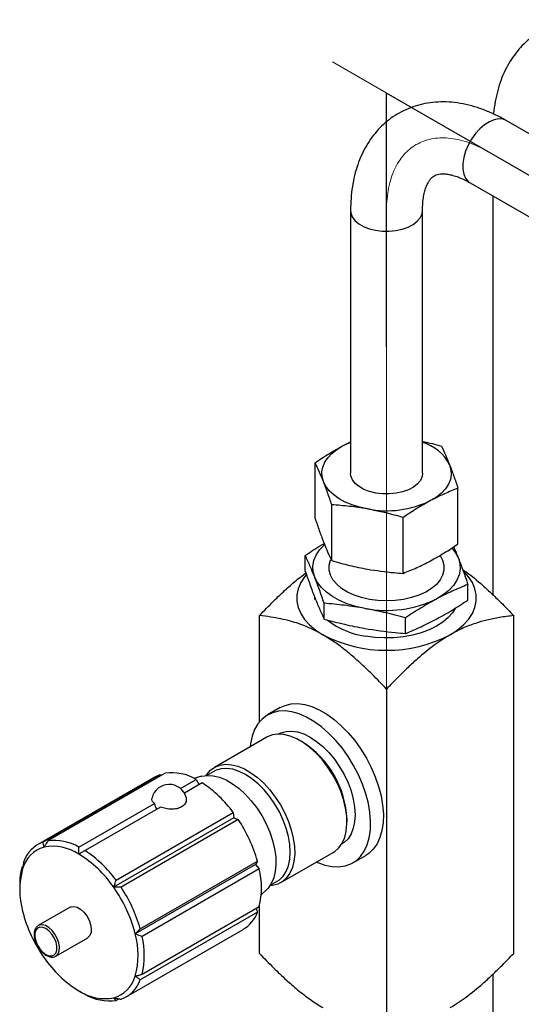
# Paper-space layout 'Sheet1' of a CAD drawing. Header units: millimetres. Extents: x -80341 to 21249, y 0 to 26255.
# Tile 12 of 154: x 3084 to 3224, y 9826 to 10099. Entities that reach past the tile are written whole.
import ezdxf

# ---------------------------------------------------------------- set-up
doc = ezdxf.new("R2010")
doc.units = ezdxf.units.MM
doc.linetypes.add('SLD-Mista-longa', pattern=[19.05, 15.24, -1.27, 1.27, -1.27])
doc.linetypes.add('SLD-Sólida', pattern=[0])
doc.layers.add('DETALHAMENTO', color=8, linetype='SLD-Sólida')

psp = doc.layouts.new('Sheet1')

# ---------------------------------------------------------------- linework, layer by layer
at = {"color": 7, "linetype": 'SLD-Sólida', "lineweight": 25, "ltscale": 25}
for p, q in [((3594.73, 9854.69), (3219.54, 10071.28)), ((3209.54, 10053.96), (3584.73, 9837.37)), ((3215.86, 10050.32), (3215.86, 9939.39)), ((3176.26, 10046.29), (3176.26, 9973.21)), ((3196.26, 9973.21), (3196.26, 10046.29)), ((3174.02, 9980.83), (3176.26, 9981.93)), ((3166.4, 9960.62), (3166.4, 9976.14)), ((3206.12, 9953.54), (3206.12, 9969.06)), ((3171.02, 9948.92), (3171.02, 9964.44)), ((3190.88, 9945.38), (3190.88, 9960.9)), ((3163.64, 9946.01), (3163.64, 9950.36)), ((3208.88, 9937.94), (3208.88, 9942.3)), ((3168.9, 9932.68), (3168.9, 9937.04)), ((3150.9, 9904.06), (3150.9, 9933.62)), ((3191.52, 9928.65), (3191.52, 9933.01)), ((3221.62, 9839.69), (3221.62, 9933.62)), ((3186.26, 9913.21), (3186.26, 9819.28)), ((3156.71, 9908.04), (3153.17, 9906)), ((3152.94, 9899.8), (3138.39, 9891.4)), ((3156.23, 9900.71), (3156.16, 9900.67)), ((3162.8, 9898.53), (3162.19, 9898.89)), ((3138.21, 9890.31), (3136.28, 9889.19)), ((3121.91, 9888.82), (3089.32, 9870)), ((3090.71, 9870.64), (3123.31, 9889.46)), ((3124.67, 9889.82), (3092.08, 9871)), ((3123.31, 9889.46), (3123.63, 9889.21)), ((3128.93, 9885.54), (3133.31, 9888.07)), ((3134.78, 9888.95), (3132.71, 9888.37)), ((3133.31, 9888.07), (3134.16, 9886.61)), ((3135.01, 9887.1), (3130.04, 9884.23)), ((3100.72, 9869.26), (3121.7, 9881.37)), ((3123.39, 9880.39), (3102.41, 9868.28)), ((3143.83, 9877.39), (3110.37, 9858.08)), ((3111.05, 9860.05), (3143.65, 9878.86)), ((3145.01, 9876.93), (3112.42, 9858.11)), ((3143.65, 9878.86), (3143.83, 9877.39)), ((3143.83, 9877.39), (3145.01, 9876.93)), ((3175.27, 9876.23), (3175.27, 9876.93)), ((3173.79, 9870.11), (3173.87, 9870.16)), ((3156.89, 9859.36), (3171.44, 9867.76)), ((3176.92, 9864.86), (3180.46, 9866.9)), ((3084.85, 9863.68), (3085.15, 9863.86)), ((3149.81, 9864.44), (3116.35, 9845.12)), ((3117.76, 9846.54), (3150.36, 9865.36)), ((3150.88, 9863.2), (3118.28, 9844.38)), ((3150.36, 9865.36), (3149.81, 9864.44)), ((3149.81, 9864.44), (3150.88, 9863.2)), ((3084.24, 9858.79), (3084.24, 9857.79)), ((3151.42, 9855.96), (3152.96, 9857.47)), ((3153.92, 9858.64), (3155.85, 9859.75)), ((3098.25, 9852.53), (3089.41, 9847.43)), ((3118.28, 9833.89), (3150.88, 9852.71)), ((3149.99, 9852.19), (3150.36, 9851.15)), ((3150.9, 9839.69), (3150.9, 9852.8)), ((3150.36, 9851.15), (3117.76, 9832.33)), ((3113.82, 9827.57), (3146.41, 9846.38)), ((3094.31, 9838.94), (3103.15, 9844.04)), ((3215.86, 9833.92), (3215.86, 8799.92)), ((3111.86, 9827.04), (3111.05, 9826.57))]:
    psp.add_line(p, q, dxfattribs=at)
at = {"color": 7, "linetype": 'SLD-Sólida', "lineweight": 25, "ltscale": 25, "flags": 128}
for points in [[(3219.54, 10071.28), (3218.65, 10071.64), (3217.48, 10071.75), (3216.21, 10071.52), (3214.88, 10070.97), (3213.54, 10070.12), (3212.23, 10069), (3211.01, 10067.65), (3209.91, 10066.12), (3208.99, 10064.46), (3208.26, 10062.74), (3207.76, 10061.01), (3207.51, 10059.34), (3207.51, 10057.78), (3207.76, 10056.41), (3208.26, 10055.25), (3208.99, 10054.37), (3209.54, 10053.96)], [(3176.26, 10046.29), (3176.33, 10045.6), (3176.73, 10044.53), (3177.48, 10043.52), (3178.55, 10042.61), (3179.89, 10041.84), (3181.47, 10041.22), (3183.21, 10040.79), (3185.07, 10040.56), (3186.97, 10040.53), (3188.85, 10040.71), (3190.63, 10041.1), (3192.25, 10041.67), (3193.66, 10042.41), (3194.8, 10043.28), (3195.63, 10044.27), (3196.12, 10045.33), (3196.26, 10046.28)], [(3168.71, 9970.9), (3168.34, 9972.24), (3168.27, 9973.6), (3168.52, 9974.95), (3169.06, 9976.27), (3169.9, 9977.54), (3171.02, 9978.74), (3172.4, 9979.84), (3174.02, 9980.83)], [(3174.02, 9980.83), (3175.85, 9981.69), (3176.26, 9981.85)], [(3203.81, 9975.52), (3204.18, 9974.18), (3204.25, 9972.82), (3204, 9971.46), (3203.46, 9970.14), (3202.62, 9968.87), (3201.5, 9967.68), (3200.12, 9966.58), (3198.5, 9965.59)], [(3183.31, 9967.69), (3181.55, 9968.11), (3179.97, 9968.72), (3178.61, 9969.49), (3177.53, 9970.39), (3176.77, 9971.4), (3176.34, 9972.47), (3176.26, 9973.21)], [(3196.26, 9973.21), (3196.14, 9972.31), (3195.66, 9971.24), (3194.85, 9970.25), (3193.73, 9969.37), (3192.33, 9968.62), (3190.72, 9968.04), (3188.94, 9967.65), (3187.07, 9967.45), (3185.17, 9967.47), (3183.31, 9967.69)], [(3180.95, 9963.28), (3178.75, 9963.77), (3176.68, 9964.41), (3174.77, 9965.21), (3173.06, 9966.14), (3171.58, 9967.2), (3170.34, 9968.36), (3169.38, 9969.6), (3168.71, 9970.9)], [(3166.27, 9944.31), (3165.85, 9945.84), (3165.77, 9947.39), (3166.05, 9948.93), (3166.67, 9950.44), (3167.63, 9951.88), (3168.91, 9953.24), (3169.03, 9953.35)], [(3204.42, 9952.43), (3205.48, 9951.06), (3206.25, 9949.57)], [(3181.54, 9938.12), (3179.31, 9938.62), (3177.24, 9939.31), (3175.37, 9940.17), (3173.75, 9941.19), (3172.4, 9942.33), (3171.36, 9943.57), (3170.66, 9944.89), (3170.3, 9946.26), (3170.3, 9947.64), (3170.66, 9949), (3170.78, 9949.27)], [(3201.15, 9950.33), (3201.16, 9950.32), (3201.86, 9949), (3202.22, 9947.63), (3202.21, 9946.25), (3201.86, 9944.89), (3201.15, 9943.57), (3200.11, 9942.32), (3198.77, 9941.18), (3197.14, 9940.17), (3195.27, 9939.31), (3193.2, 9938.62), (3190.97, 9938.12), (3188.64, 9937.81), (3186.25, 9937.71), (3183.87, 9937.81), (3181.54, 9938.12)], [(3206.25, 9949.57), (3206.67, 9948.04), (3206.75, 9946.5), (3206.47, 9944.96), (3205.85, 9943.45), (3204.89, 9942.01), (3203.61, 9940.64), (3202.04, 9939.39), (3200.2, 9938.27)], [(3163.88, 9944.94), (3163.46, 9944.43), (3162.39, 9942.8), (3161.67, 9941.11), (3161.31, 9939.38), (3161.31, 9937.63), (3161.67, 9935.9), (3162.39, 9934.21), (3163.46, 9932.58), (3164.87, 9931.04), (3166.58, 9929.61), (3168.58, 9928.3)], [(3203.94, 9928.3), (3205.94, 9929.61), (3207.65, 9931.04), (3209.06, 9932.58), (3210.13, 9934.21), (3210.85, 9935.9), (3211.21, 9937.63), (3211.21, 9939.38), (3210.85, 9941.11), (3210.13, 9942.8), (3209.06, 9944.43), (3207.82, 9945.81)], [(3180.21, 9935.64), (3177.71, 9936.19), (3175.35, 9936.92), (3173.18, 9937.83), (3171.23, 9938.9), (3169.54, 9940.1), (3168.13, 9941.42), (3167.04, 9942.83), (3166.27, 9944.31)], [(3166.36, 9938.09), (3166.36, 9938.13), (3166.31, 9938.91)], [(3205.37, 9935.6), (3204.64, 9934.43), (3203.44, 9933.06), (3201.93, 9931.79), (3200.15, 9930.65), (3198.11, 9929.65), (3195.87, 9928.82), (3193.45, 9928.17), (3190.91, 9927.71), (3188.28, 9927.46), (3185.62, 9927.4), (3182.97, 9927.56), (3180.37, 9927.91)], [(3166.85, 9865.11), (3167.11, 9865), (3169.14, 9864.26), (3171.11, 9863.85), (3172.99, 9863.76), (3174.75, 9864), (3176.36, 9864.57), (3177.8, 9865.45), (3179.05, 9866.64), (3180.08, 9868.11), (3180.89, 9869.84), (3181.45, 9871.81), (3181.77, 9873.99), (3181.83, 9876.34), (3181.64, 9878.83), (3181.2, 9881.41), (3180.51, 9884.06), (3179.59, 9886.73), (3178.45, 9889.38), (3177.1, 9891.97), (3175.58, 9894.46), (3173.89, 9896.82), (3172.07, 9899), (3170.14, 9900.97), (3168.13, 9902.71), (3166.08, 9904.19), (3164.01, 9905.39), (3161.96, 9906.28), (3159.96, 9906.85), (3158.03, 9907.1), (3156.21, 9907.02), (3154.52, 9906.62), (3152.99, 9905.89), (3151.64, 9904.86), (3150.5, 9903.53), (3149.58, 9901.92), (3148.89, 9900.06), (3148.45, 9897.99), (3148.35, 9897.16)], [(3156.71, 9908.04), (3158.05, 9908.66), (3159.74, 9909.07), (3161.56, 9909.14), (3163.49, 9908.89), (3165.5, 9908.32), (3167.55, 9907.43), (3169.62, 9906.23), (3171.67, 9904.75), (3173.67, 9903.01), (3175.6, 9901.04), (3177.42, 9898.86), (3179.11, 9896.5), (3180.64, 9894.01), (3181.98, 9891.42), (3183.13, 9888.77), (3184.05, 9886.1), (3184.73, 9883.46), (3185.18, 9880.87), (3185.37, 9878.38), (3185.3, 9876.03), (3184.99, 9873.85), (3184.42, 9871.88), (3183.62, 9870.15), (3182.58, 9868.68), (3181.34, 9867.49), (3180.46, 9866.9)], [(3156.23, 9900.71), (3156.88, 9901.03), (3158.3, 9901.44), (3159.87, 9901.53), (3161.53, 9901.28), (3163.27, 9900.71), (3165.05, 9899.84), (3166.82, 9898.66), (3168.56, 9897.22), (3170.23, 9895.54), (3171.79, 9893.66), (3173.21, 9891.6), (3174.47, 9889.42), (3175.54, 9887.16), (3176.39, 9884.87), (3177.01, 9882.58), (3177.39, 9880.36), (3177.52, 9878.23), (3177.39, 9876.26), (3177.01, 9874.47), (3176.39, 9872.9), (3175.54, 9871.59), (3174.47, 9870.56), (3173.87, 9870.16)], [(3171.44, 9867.76), (3171.91, 9868.06), (3173.03, 9869.07), (3173.94, 9870.37), (3174.63, 9871.93), (3175.07, 9873.72), (3175.26, 9875.71), (3175.2, 9877.85), (3174.88, 9880.11), (3174.31, 9882.44), (3173.51, 9884.79), (3172.49, 9887.13), (3171.27, 9889.4), (3169.88, 9891.56), (3168.33, 9893.57), (3166.66, 9895.39), (3164.91, 9896.99), (3163.1, 9898.32), (3161.27, 9899.38), (3159.47, 9900.13), (3157.71, 9900.56), (3156.04, 9900.66), (3154.5, 9900.44), (3153.1, 9899.89), (3152.94, 9899.8)], [(3136.11, 9889.18), (3136.31, 9889.48), (3137.33, 9890.63), (3138.55, 9891.5), (3139.95, 9892.04), (3141.5, 9892.27), (3143.16, 9892.16), (3144.92, 9891.73), (3146.73, 9890.98), (3148.55, 9889.93), (3150.36, 9888.59), (3152.11, 9886.99), (3153.78, 9885.18), (3155.33, 9883.17), (3156.73, 9881), (3157.95, 9878.73), (3158.97, 9876.4), (3159.77, 9874.04), (3160.33, 9871.71), (3160.65, 9869.45), (3160.71, 9867.31), (3160.52, 9865.32), (3160.08, 9863.53), (3159.4, 9861.97), (3158.48, 9860.67), (3157.36, 9859.66), (3156.05, 9858.96), (3154.57, 9858.57), (3153.82, 9858.5)], [(3155.85, 9859.75), (3156.46, 9860.16), (3157.52, 9861.19), (3158.38, 9862.5), (3159, 9864.06), (3159.38, 9865.85), (3159.5, 9867.83), (3159.38, 9869.95), (3159, 9872.18), (3158.38, 9874.47), (3157.52, 9876.76), (3156.46, 9879.02), (3155.2, 9881.2), (3153.77, 9883.26), (3152.21, 9885.14), (3150.54, 9886.82), (3148.8, 9888.26), (3147.03, 9889.43), (3145.25, 9890.31), (3143.52, 9890.88), (3141.85, 9891.12), (3140.29, 9891.04), (3138.86, 9890.63), (3138.21, 9890.31)], [(3121.91, 9888.82), (3122.43, 9889.1), (3123.31, 9889.46)], [(3134.78, 9888.95), (3134.89, 9888.98), (3136.43, 9889.2), (3138.08, 9889.1), (3139.82, 9888.67), (3141.62, 9887.92), (3143.43, 9886.88), (3145.23, 9885.55), (3146.97, 9883.96), (3148.63, 9882.16), (3150.16, 9880.16), (3151.55, 9878.01), (3152.76, 9875.76), (3153.78, 9873.44), (3154.57, 9871.1), (3155.13, 9868.78), (3155.45, 9866.54), (3155.51, 9864.41), (3155.32, 9862.44), (3154.88, 9860.66), (3154.2, 9859.11), (3153.3, 9857.82), (3152.96, 9857.47)], [(3098.25, 9852.53), (3098.51, 9852.65), (3099.32, 9852.75), (3100.23, 9852.52), (3101.17, 9851.98), (3102.08, 9851.16), (3102.89, 9850.13), (3103.53, 9848.96), (3103.96, 9847.74), (3104.16, 9846.56), (3104.09, 9845.51), (3103.78, 9844.67), (3103.23, 9844.09), (3103.15, 9844.04)], [(3091.51, 9839.39), (3092.38, 9839.03), (3093.19, 9838.99), (3093.86, 9839.27), (3094.34, 9839.85), (3094.59, 9840.69), (3094.59, 9841.71), (3094.34, 9842.84), (3093.86, 9843.97), (3093.19, 9845.03), (3092.38, 9845.92), (3091.51, 9846.57), (3090.63, 9846.93), (3089.83, 9846.97), (3089.16, 9846.69), (3088.68, 9846.11), (3088.43, 9845.27), (3088.43, 9844.25), (3088.68, 9843.12), (3089.16, 9841.98), (3089.83, 9840.93), (3090.63, 9840.04), (3091.51, 9839.39)], [(3094.26, 9838.91), (3094.39, 9838.99), (3094.94, 9839.57), (3095.25, 9840.41), (3095.32, 9841.46), (3095.13, 9842.64), (3094.69, 9843.86), (3094.05, 9845.02), (3093.24, 9846.06), (3092.33, 9846.87), (3091.39, 9847.42), (3090.48, 9847.65), (3089.67, 9847.55), (3089.41, 9847.42)]]:
    psp.add_lwpolyline(points, dxfattribs=at)
at = {"color": 7, "linetype": 'SLD-Sólida', "lineweight": 25, "ltscale": 625}
for centre, radius, start, end in [((3192.51, 9969.71), 12.7, 27.1943, 72.8427), ((3186.24, 9990.91), 28.13, 259.1593, 295.8313), ((3186.24, 9967.11), 32.04, 259.1593, 295.8313), ((3183.63, 9950.27), 22.6, 232.529, 261.7121), ((3186.26, 9962.29), 38.32, 242.5243, 297.4757), ((3148.29, 9875.76), 27, 2.4877, 57.507), ((3126.41, 9876.15), 13.78, 59.9231, 97.2277), ((3125.8, 9881.78), 4.9, 15.3454, 166.6357), ((3116.55, 9859.06), 33.56, 36.1533, 56.6343), ((3127.43, 9882.73), 5.89, 193.3914, 210.0674), ((3111.06, 9854.24), 40.84, 15.7987, 33.7512), ((3093.81, 9857.33), 13.78, 59.9231, 97.2277), ((3093.46, 9860.86), 8.73, 106.1772, 164.5123), ((3093.9, 9862.15), 9.07, 110.5815, 160.108), ((3093.45, 9856.35), 13.12, 56.4892, 100.6616), ((3083.95, 9840.25), 33.56, 36.1533, 56.6343), ((3084.15, 9840.23), 31.72, 34.238, 58.5496), ((3102.93, 9858.96), 18.69, 165.357, 180.5255), ((3105.92, 9857.32), 21.68, 164.2849, 195.7151), ((3128.59, 9857.95), 22.9, 346.7581, 13.2419), ((3078.93, 9835.71), 38.59, 14.1213, 35.4286), ((3078.46, 9835.42), 40.84, 15.7987, 33.7512), ((3122.47, 9860.86), 38.59, 194.1213, 215.4286), ((3141.64, 9854.35), 9.29, 300.9181, 339.8276), ((3095.48, 9839.25), 21.68, 344.2849, 15.7151), ((3095.99, 9839.14), 22.9, 346.7581, 13.2419), ((3117.25, 9856.34), 31.72, 214.238, 238.5496), ((3107.94, 9835.71), 8.73, 286.1772, 344.5123), ((3109.23, 9835.42), 9.07, 290.5815, 340.108), ((3107.95, 9840.22), 13.12, 236.4892, 280.6616), ((3109.32, 9840.24), 13.78, 239.9231, 277.2277)]:
    psp.add_arc(centre, radius, start, end, dxfattribs=at)
at = {"color": 7, "linetype": 'SLD-Sólida', "lineweight": 25, "ltscale": 25}
for points, knots in [([(3259.14, 10094.14), (3258.58, 10094.46), (3256.99, 10095.35), (3254.32, 10096.6), (3251.15, 10097.79), (3247.97, 10098.66), (3244.82, 10099.2), (3241.73, 10099.39), (3238.74, 10099.25), (3235.86, 10098.79), (3233.14, 10098.01), (3230.57, 10096.94), (3228.18, 10095.6), (3225.98, 10094), (3223.98, 10092.16), (3222.17, 10090.08), (3220.58, 10087.79), (3219.2, 10085.29), (3218.05, 10082.58), (3217.12, 10079.68), (3216.46, 10076.57), (3216.1, 10074.36), (3216.04, 10073.15), (3216.03, 10073.07)], [0, 0, 0, 0, 0.030092, 0.085498, 0.140879, 0.195796, 0.249899, 0.302886, 0.354575, 0.404955, 0.454161, 0.502434, 0.550075, 0.597414, 0.644692, 0.692236, 0.740361, 0.78934, 0.839377, 0.89057, 0.942892, 0.996186, 1, 1, 1, 1]), ([(3219.54, 10071.28), (3218.98, 10071.6), (3217.39, 10072.49), (3214.73, 10073.74), (3211.55, 10074.93), (3208.37, 10075.8), (3205.22, 10076.34), (3202.13, 10076.53), (3199.14, 10076.39), (3196.27, 10075.93), (3193.54, 10075.15), (3190.98, 10074.08), (3188.59, 10072.74), (3186.38, 10071.14), (3184.38, 10069.3), (3182.58, 10067.22), (3180.98, 10064.93), (3179.61, 10062.43), (3178.45, 10059.72), (3177.53, 10056.81), (3176.84, 10053.72), (3176.41, 10050.5), (3176.27, 10047.99), (3176.26, 10046.58), (3176.26, 10046.29)], [0, 0, 0, 0, 0.028336, 0.080508, 0.132656, 0.184367, 0.235313, 0.285206, 0.333879, 0.381318, 0.427652, 0.473107, 0.517967, 0.562543, 0.607061, 0.65183, 0.697146, 0.743266, 0.790382, 0.838587, 0.887855, 0.938038, 0.987108, 1, 1, 1, 1]), ([(3196.26, 10046.29), (3196.26, 10046.66), (3196.28, 10047.72), (3196.42, 10049.33), (3196.71, 10051.02), (3197.11, 10052.44), (3197.58, 10053.61), (3198.09, 10054.52), (3198.61, 10055.2), (3199.14, 10055.7), (3199.69, 10056.05), (3200.34, 10056.3), (3201.15, 10056.46), (3202.12, 10056.5), (3203.28, 10056.39), (3204.66, 10056.1), (3206.24, 10055.58), (3207.87, 10054.88), (3209.01, 10054.25), (3209.54, 10053.96)], [0, 0, 0, 0, 0.029998, 0.08688, 0.143484, 0.200088, 0.257097, 0.315365, 0.37638, 0.442931, 0.521124, 0.597963, 0.661982, 0.720674, 0.776466, 0.835556, 0.893141, 0.950233, 1, 1, 1, 1]), ([(3166.4, 9976.14), (3167.66, 9976.99), (3170.19, 9978.69), (3172.74, 9980.11), (3174.02, 9980.83)], [0, 0, 0, 0, 0.498953, 1, 1, 1, 1]), ([(3196.26, 9982.08), (3197.18, 9981.88), (3198.93, 9981.51), (3200.67, 9981), (3201.5, 9980.75)], [0, 0, 0, 0, 0.523732, 1, 1, 1, 1]), ([(3201.5, 9980.75), (3201.88, 9979.96), (3202.65, 9978.36), (3203.42, 9976.47), (3203.81, 9975.52)], [0, 0, 0, 0, 0.498953, 1, 1, 1, 1]), ([(3168.71, 9970.9), (3168.32, 9971.85), (3167.55, 9973.74), (3166.78, 9975.34), (3166.4, 9976.14)], [0, 0, 0, 0, 0.498778, 1, 1, 1, 1]), ([(3203.81, 9975.52), (3204.2, 9974.51), (3204.97, 9972.49), (3205.73, 9970.2), (3206.12, 9969.06)], [0, 0, 0, 0, 0.498778, 1, 1, 1, 1]), ([(3171.02, 9964.44), (3170.64, 9965.58), (3169.87, 9967.87), (3169.1, 9969.89), (3168.71, 9970.9)], [0, 0, 0, 0, 0.498953, 1, 1, 1, 1]), ([(3206.12, 9969.06), (3204.86, 9968.55), (3202.33, 9967.55), (3199.78, 9966.24), (3198.5, 9965.59)], [0, 0, 0, 0, 0.498953, 1, 1, 1, 1]), ([(3180.95, 9963.28), (3179.29, 9963.55), (3175.97, 9964.08), (3172.67, 9964.32), (3171.02, 9964.44)], [0, 0, 0, 0, 0.498778, 1, 1, 1, 1]), ([(3198.5, 9965.59), (3197.23, 9964.88), (3194.68, 9963.45), (3192.15, 9961.75), (3190.88, 9960.9)], [0, 0, 0, 0, 0.498778, 1, 1, 1, 1]), ([(3190.88, 9960.9), (3190.05, 9961.14), (3186.76, 9962.09), (3183.43, 9962.77), (3180.95, 9963.28)], [0, 0, 0, 0, 0.25169, 1, 1, 1, 1]), ([(3166.4, 9960.62), (3166.78, 9959.48), (3167.55, 9957.19), (3168.32, 9955.17), (3168.71, 9954.16)], [0, 0, 0, 0, 0.498953, 1, 1, 1, 1]), ([(3163.64, 9950.36), (3165.08, 9951.32), (3166.83, 9952.49), (3168.6, 9953.49), (3168.91, 9953.67)], [0, 0, 0, 0, 0.820706, 1, 1, 1, 1]), ([(3168.71, 9954.16), (3169.1, 9953.21), (3169.87, 9951.32), (3170.63, 9949.72), (3171.02, 9948.92)], [0, 0, 0, 0, 0.498778, 1, 1, 1, 1]), ([(3198.5, 9948.85), (3199.77, 9949.56), (3202.32, 9950.99), (3204.85, 9952.69), (3206.12, 9953.54)], [0, 0, 0, 0, 0.498778, 1, 1, 1, 1]), ([(3166.27, 9944.31), (3165.83, 9945.39), (3164.95, 9947.56), (3164.08, 9949.43), (3163.64, 9950.36)], [0, 0, 0, 0, 0.4990568, 1, 1, 1, 1]), ([(3204.92, 9952.76), (3204.93, 9952.76), (3205.36, 9951.8), (3205.81, 9950.68), (3206.25, 9949.57)], [0, 0, 0, 0, 0.002702, 1, 1, 1, 1]), ([(3171.02, 9948.92), (3172.66, 9948.46), (3175.96, 9947.52), (3179.28, 9946.87), (3180.95, 9946.54)], [0, 0, 0, 0, 0.498953, 1, 1, 1, 1]), ([(3190.88, 9945.38), (3192.14, 9945.89), (3194.67, 9946.89), (3197.22, 9948.2), (3198.5, 9948.85)], [0, 0, 0, 0, 0.498953, 1, 1, 1, 1]), ([(3206.25, 9949.57), (3206.69, 9948.43), (3207.57, 9946.14), (3208.44, 9943.58), (3208.88, 9942.3)], [0, 0, 0, 0, 0.499057, 1, 1, 1, 1]), ([(3150.9, 9933.62), (3152.22, 9934.98), (3154.67, 9937.52), (3158.22, 9940.88), (3161.21, 9943.54), (3163.06, 9944.92), (3163.82, 9945.49)], [0, 0, 0, 0, 0.313345, 0.585049, 0.828665, 1, 1, 1, 1]), ([(3163.64, 9946.01), (3164.08, 9944.73), (3164.95, 9942.17), (3165.83, 9939.88), (3166.27, 9938.73)], [0, 0, 0, 0, 0.499189, 1, 1, 1, 1]), ([(3180.95, 9946.54), (3183.43, 9946.16), (3186.76, 9945.66), (3190.05, 9945.44), (3190.88, 9945.38)], [0, 0, 0, 0, 0.74831, 1, 1, 1, 1]), ([(3207.44, 9946.4), (3207.76, 9946.19), (3209.64, 9944.97), (3212.38, 9942.6), (3215.72, 9939.56), (3218.59, 9936.76), (3220.57, 9934.71), (3221.62, 9933.62)], [0, 0, 0, 0, 0.0642704, 0.3831692, 0.5677721, 0.7712187, 1, 1, 1, 1]), ([(3168.9, 9937.04), (3168.47, 9938.32), (3167.59, 9940.88), (3166.71, 9943.17), (3166.27, 9944.31)], [0, 0, 0, 0, 0.499189, 1, 1, 1, 1]), ([(3208.88, 9942.3), (3207.44, 9941.7), (3204.55, 9940.51), (3201.65, 9939.01), (3200.2, 9938.27)], [0, 0, 0, 0, 0.499189, 1, 1, 1, 1]), ([(3166.27, 9938.73), (3166.71, 9937.65), (3167.59, 9935.49), (3168.46, 9933.62), (3168.9, 9932.68)], [0, 0, 0, 0, 0.499057, 1, 1, 1, 1]), ([(3180.21, 9935.64), (3178.32, 9935.94), (3174.54, 9936.56), (3170.79, 9936.88), (3168.9, 9937.04)], [0, 0, 0, 0, 0.4990568, 1, 1, 1, 1]), ([(3200.2, 9938.27), (3198.75, 9937.46), (3195.85, 9935.85), (3192.96, 9933.96), (3191.52, 9933.01)], [0, 0, 0, 0, 0.499057, 1, 1, 1, 1]), ([(3200.2, 9932.69), (3201.65, 9933.49), (3204.55, 9935.1), (3207.43, 9937), (3208.88, 9937.94)], [0, 0, 0, 0, 0.499057, 1, 1, 1, 1]), ([(3191.52, 9933.01), (3190.58, 9933.27), (3186.82, 9934.3), (3183.04, 9935.06), (3180.21, 9935.64)], [0, 0, 0, 0, 0.251306, 1, 1, 1, 1]), ([(3168.58, 9928.3), (3167.09, 9929.09), (3164.03, 9930.7), (3160.14, 9931.95), (3156.8, 9932.75), (3153.93, 9933.27), (3151.95, 9933.5), (3150.9, 9933.62)], [0, 0, 0, 0, 0.244112, 0.50172, 0.650844, 0.815189, 1, 1, 1, 1]), ([(3168.9, 9932.68), (3170.78, 9932.18), (3174.54, 9931.16), (3178.32, 9930.42), (3180.21, 9930.06)], [0, 0, 0, 0, 0.4991894, 1, 1, 1, 1]), ([(3191.52, 9928.65), (3192.96, 9929.25), (3195.84, 9930.45), (3198.75, 9931.94), (3200.2, 9932.69)], [0, 0, 0, 0, 0.499189, 1, 1, 1, 1]), ([(3221.62, 9933.62), (3220.3, 9933.47), (3217.85, 9933.17), (3214.3, 9932.45), (3210.89, 9931.49), (3207.47, 9930.2), (3205.11, 9928.93), (3203.94, 9928.3)], [0, 0, 0, 0, 0.231384, 0.432019, 0.611913, 0.808418, 1, 1, 1, 1]), ([(3180.21, 9930.06), (3183.04, 9929.62), (3186.82, 9929.03), (3190.58, 9928.73), (3191.52, 9928.65)], [0, 0, 0, 0, 0.748694, 1, 1, 1, 1]), ([(3186.26, 9913.21), (3184.95, 9914.57), (3182.5, 9917.1), (3178.95, 9920.49), (3175.54, 9923.46), (3172.12, 9926.12), (3169.75, 9927.58), (3168.58, 9928.3)], [0, 0, 0, 0, 0.231384, 0.432019, 0.611913, 0.808418, 1, 1, 1, 1]), ([(3203.94, 9928.3), (3202.45, 9927.37), (3199.39, 9925.45), (3195.5, 9922.21), (3192.16, 9919.15), (3189.28, 9916.35), (3187.31, 9914.3), (3186.26, 9913.21)], [0, 0, 0, 0, 0.244112, 0.50172, 0.650844, 0.815189, 1, 1, 1, 1]), ([(3121.7, 9881.37), (3121.45, 9881.62), (3120.97, 9882.12), (3121.02, 9882.65), (3121.04, 9882.91)], [0, 0, 0, 0, 0.512366, 1, 1, 1, 1]), ([(3130.5, 9883.07), (3130.55, 9882.75), (3130.66, 9882.07), (3130.16, 9881.11), (3129.25, 9880.34), (3127.99, 9879.87), (3126.47, 9879.73), (3124.85, 9879.9), (3123.88, 9880.22), (3123.39, 9880.39)], [0, 0, 0, 0, 0.135833, 0.284869, 0.417375, 0.561227, 0.705007, 0.850649, 1, 1, 1, 1]), ([(3092.08, 9871), (3091.88, 9870.67), (3091.52, 9870.08), (3091.18, 9869.5), (3091.03, 9869.25)], [0, 0, 0, 0, 0.568269, 1, 1, 1, 1]), ([(3091.03, 9869.25), (3090.97, 9869.5), (3090.85, 9869.97), (3090.76, 9870.43), (3090.71, 9870.64)], [0, 0, 0, 0, 0.55169, 1, 1, 1, 1]), ([(3100.7, 9867.29), (3100.7, 9867.65), (3100.7, 9868.31), (3100.72, 9868.96), (3100.72, 9869.26)], [0, 0, 0, 0, 0.55169, 1, 1, 1, 1]), ([(3102.41, 9868.28), (3102.09, 9868.09), (3101.51, 9867.76), (3100.95, 9867.43), (3100.7, 9867.29)], [0, 0, 0, 0, 0.568269, 1, 1, 1, 1]), ([(3085.05, 9863.19), (3085.01, 9863.28), (3084.94, 9863.44), (3084.88, 9863.61), (3084.85, 9863.68)], [0, 0, 0, 0, 0.55169, 1, 1, 1, 1]), ([(3085.37, 9865.24), (3085.31, 9864.85), (3085.2, 9864.17), (3085.09, 9863.49), (3085.05, 9863.19)], [0, 0, 0, 0, 0.568269, 1, 1, 1, 1]), ([(3110.37, 9858.08), (3110.5, 9858.44), (3110.72, 9859.1), (3110.95, 9859.75), (3111.05, 9860.05)], [0, 0, 0, 0, 0.55169, 1, 1, 1, 1]), ([(3112.42, 9858.11), (3112.03, 9858.1), (3111.35, 9858.09), (3110.67, 9858.08), (3110.37, 9858.08)], [0, 0, 0, 0, 0.568269, 1, 1, 1, 1]), ([(3089.41, 9847.41), (3089.39, 9847.4), (3089.11, 9847.3), (3088.74, 9846.85), (3088.36, 9846.1), (3088.26, 9845.43), (3088.25, 9845.04), (3088.25, 9844.98)], [0, 0, 0, 0, 0.031081, 0.333102, 0.632925, 0.944877, 1, 1, 1, 1]), ([(3116.35, 9845.12), (3116.61, 9845.38), (3117.08, 9845.86), (3117.55, 9846.33), (3117.76, 9846.54)], [0, 0, 0, 0, 0.55169, 1, 1, 1, 1]), ([(3088.25, 9844.98), (3088.26, 9844.79), (3088.28, 9844.24), (3088.49, 9843.27), (3088.95, 9842.13), (3089.49, 9841.17), (3089.91, 9840.69), (3090.07, 9840.5)], [0, 0, 0, 0, 0.128674, 0.370923, 0.612702, 0.854104, 1, 1, 1, 1]), ([(3118.28, 9844.38), (3117.92, 9844.52), (3117.27, 9844.76), (3116.63, 9845.01), (3116.35, 9845.12)], [0, 0, 0, 0, 0.568269, 1, 1, 1, 1]), ([(3090.07, 9840.5), (3090.17, 9840.38), (3090.53, 9839.93), (3091.25, 9839.35), (3092.19, 9838.83), (3093.08, 9838.63), (3093.8, 9838.67), (3094.13, 9838.88), (3094.24, 9838.95)], [0, 0, 0, 0, 0.0829871, 0.2932003, 0.5054352, 0.7196531, 0.9058835, 1, 1, 1, 1]), ([(3150.9, 9839.69), (3152.22, 9838.33), (3154.67, 9835.8), (3158.22, 9832.42), (3161.63, 9829.44), (3165.05, 9826.78), (3167.41, 9825.32), (3168.58, 9824.6)], [0, 0, 0, 0, 0.231384, 0.432019, 0.611913, 0.808418, 1, 1, 1, 1]), ([(3203.94, 9824.6), (3205.43, 9825.53), (3208.49, 9827.45), (3212.38, 9830.69), (3215.72, 9833.75), (3218.59, 9836.55), (3220.57, 9838.6), (3221.62, 9839.69)], [0, 0, 0, 0, 0.244112, 0.50172, 0.650844, 0.815189, 1, 1, 1, 1]), ([(3116.35, 9833.38), (3116.71, 9833.47), (3117.35, 9833.64), (3117.99, 9833.81), (3118.28, 9833.89)], [0, 0, 0, 0, 0.55169, 1, 1, 1, 1]), ([(3117.76, 9832.33), (3117.49, 9832.53), (3117.02, 9832.87), (3116.55, 9833.22), (3116.35, 9833.38)], [0, 0, 0, 0, 0.568269, 1, 1, 1, 1]), ([(3100.7, 9829.28), (3101.01, 9829.1), (3101.58, 9828.77), (3102.16, 9828.46), (3102.41, 9828.32)], [0, 0, 0, 0, 0.55169, 1, 1, 1, 1]), ([(3110.37, 9827.33), (3110.75, 9827.25), (3111.43, 9827.11), (3112.11, 9826.99), (3112.42, 9826.93)], [0, 0, 0, 0, 0.55169, 1, 1, 1, 1]), ([(3111.05, 9826.57), (3110.92, 9826.71), (3110.69, 9826.96), (3110.47, 9827.22), (3110.37, 9827.33)], [0, 0, 0, 0, 0.568269, 1, 1, 1, 1])]:
    psp.add_open_spline(points, degree=3, knots=knots, dxfattribs=at)
at = {"layer": 'DETALHAMENTO', "linetype": 'SLD-Mista-longa', "lineweight": 18, "ltscale": 25}
for p, q in [((3171.24, 10087.62), (5888.47, 8519)), ((3186.26, 10046.29), (3186.26, 9906.47)), ((3186.26, 9856.06), (3186.26, 9683.58))]:
    psp.add_line(p, q, dxfattribs=at)
at = {"layer": 'DETALHAMENTO', "ltscale": 25}
for p in [(3236.77, 10049.79), (3186.26, 10008.4)]:
    psp.add_line(p, (3186.26, 10078.95), dxfattribs=at)
at = {"layer": 'DETALHAMENTO', "linetype": 'SLD-Mista-longa', "lineweight": 18, "ltscale": 25}
psp.add_ellipse((3214.54, 10029.96), major_axis=(20, -34.64), ratio=0.577382, start_param=2.356276, end_param=3.927072, dxfattribs=at)

doc.saveas('drawing.dxf')
